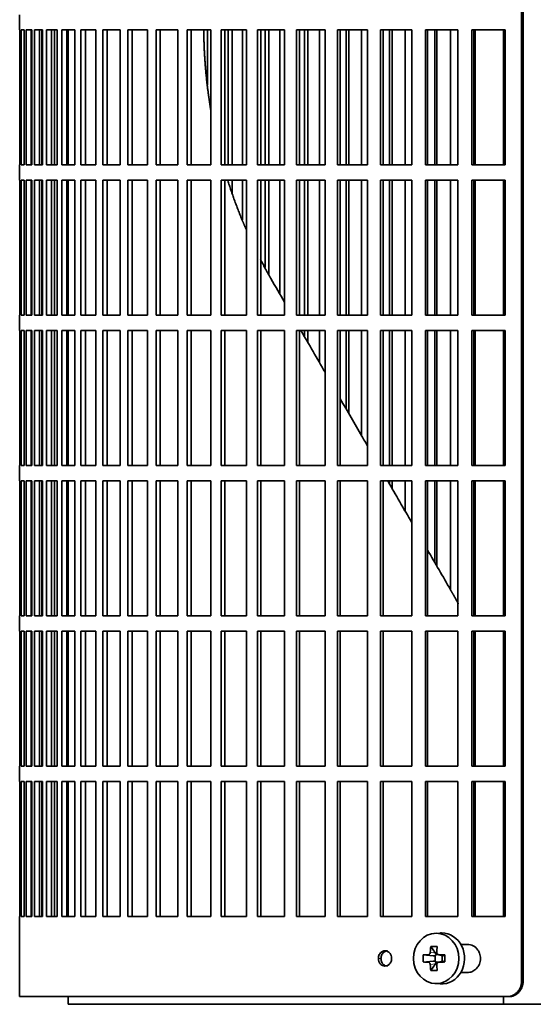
# Model space of a CAD drawing. Header units: millimetres. Extents: x 483 to 1358, y -1720 to 1581.
# Tile 14 of 29: x 490 to 591, y -224 to -31. Entities that reach past the tile are written whole.
import ezdxf

# ---------------------------------------------------------------- set-up
doc = ezdxf.new("R2010")
doc.units = ezdxf.units.MM
for name, color, linetype in [('M5X8_UNI7687', 7, 'Continuous'), ('VSI344-454_FILTR', 7, 'Continuous'), ('VSI344-454_SUPPO', 7, 'Continuous')]:
    doc.layers.add(name, color=color, linetype=linetype)

# ---------------------------------------------------------------- blocks, each defined once
blk = doc.blocks.new('SE')
at = {"layer": 'M5X8_UNI7687', "color": 7, "linetype": 'Continuous', "lineweight": 35}
for p, q in [((572.6, -210.43), (571.54, -210.5)), ((570.76, -213.09), (571.67, -214.39)), ((569.27, -214.73), (571.22, -214.89)), ((569.27, -216.12), (571.22, -215.96)), ((570.76, -217.76), (571.67, -216.46)), ((571.64, -215.99), (571.64, -214.86)), ((571.81, -214.67), (572.3, -214.67)), ((572.32, -216.17), (571.81, -216.17)), ((572.29, -214.7), (573.05, -214.89)), ((573.05, -215.95), (572.29, -216.15)), ((573, -214.88), (573, -215.97)), ((573.5, -214.73), (573.09, -214.89)), ((573.5, -216.12), (573.09, -215.96)), ((571.54, -220.34), (572.6, -220.41))]:
    blk.add_line(p, q, dxfattribs=at)
at = {"layer": 'M5X8_UNI7687', "color": 4, "linetype": 'Continuous', "lineweight": 9}
for p, q in [((570.66, -214.21), (571.67, -214.39)), ((571.22, -214.89), (570.21, -214.71)), ((570.21, -216.13), (571.22, -215.96)), ((571.67, -216.46), (570.66, -216.63)), ((572.4, -214.71), (573.09, -214.89)), ((573.09, -215.96), (572.4, -216.13))]:
    blk.add_line(p, q, dxfattribs=at)
at = {"layer": 'M5X8_UNI7687', "color": 7, "linetype": 'Continuous', "lineweight": 35}
for centre, radius, start, end in [((579.85, -215.42), 10.6, 176.2556, 183.7444), ((524.15, -215.42), 49.36, 359.1963, 0.8037)]:
    blk.add_arc(centre, radius, start, end, dxfattribs=at)
blk.add_ellipse((571.81, -215.42), major_axis=(0, -4.93), ratio=0.906308, dxfattribs=at)
for centre, major_axis, ratio, start_param, end_param in [((572.87, -215.42), (0, 5), 0.906308, 3.081955, 6.283185), ((572.87, -215.42), (0, 5), 0.906308, 0, 0.059638), ((575.62, -215.42), (0, 10), 0.5, 1.335108, 1.449667), ((574.55, -218.49), (-8.86, 2.7), 0.529916, -1.123958, -0.974266), ((571.21, -214.39), (0.561, -0.512), 0.450112, 0.58713, 1.105331), ((575.34, -215.42), (0, 10), 0.34202, 1.335108, 1.449667), ((575.48, -215.58), (-9.99, 0.37), 0.07899, -1.011873, -0.897313), ((575.48, -215.27), (-9.99, -0.37), 0.07899, 0.897313, 1.011873), ((571.21, -214.39), (0.85, -0.111), 0.58208, 4.795805, 5.314006), ((571.21, -216.46), (0.85, 0.111), 0.58208, 0.96918, 1.487381), ((571.41, -214.42), (0.019, -0.502), 0.906042, 0.483343, 1.010141), ((571.41, -216.43), (0.019, 0.502), 0.906042, 5.273044, 5.799842), ((571.21, -216.46), (0.561, 0.512), 0.450112, 5.177855, 5.696055), ((575.48, -215.58), (-9.99, 0.37), 0.07899, -1.36869, -1.254131), ((575.48, -215.27), (-9.99, -0.37), 0.07899, 1.254131, 1.36869), ((573.09, -214.39), (0.03, 0.507), 0.355475, 3.073309, 3.29989), ((573.09, -216.46), (0.03, -0.507), 0.355475, 2.983295, 3.209876), ((575.62, -215.42), (0, -10), 0.5, -1.449667, -1.335108), ((574.55, -212.36), (-8.86, -2.7), 0.529916, 0.974266, 1.123958), ((575.34, -215.42), (0, -10), 0.34202, -1.449667, -1.335108)]:
    blk.add_ellipse(centre, major_axis=major_axis, ratio=ratio, start_param=start_param, end_param=end_param, dxfattribs=at)
for points in [[(570.21, -214.71), (570.22, -214.71), (570.25, -214.71), (570.29, -214.7), (570.33, -214.69), (570.37, -214.67), (570.41, -214.65), (570.45, -214.63), (570.48, -214.6), (570.52, -214.57), (570.55, -214.53), (570.57, -214.49), (570.6, -214.45), (570.62, -214.4), (570.63, -214.36), (570.65, -214.31), (570.65, -214.27), (570.66, -214.23), (570.66, -214.21)], [(571.95, -214.21), (571.95, -214.23), (571.95, -214.27), (571.95, -214.31), (571.96, -214.36), (571.97, -214.4), (571.99, -214.45), (572.01, -214.49), (572.04, -214.53), (572.07, -214.57), (572.1, -214.6), (572.14, -214.63), (572.18, -214.65), (572.22, -214.67), (572.26, -214.69), (572.3, -214.7), (572.35, -214.71), (572.38, -214.71), (572.4, -214.71)], [(570.66, -216.63), (570.66, -216.61), (570.65, -216.58), (570.65, -216.53), (570.63, -216.49), (570.62, -216.44), (570.6, -216.4), (570.57, -216.36), (570.55, -216.32), (570.52, -216.28), (570.48, -216.25), (570.45, -216.22), (570.41, -216.19), (570.37, -216.17), (570.33, -216.16), (570.29, -216.14), (570.25, -216.14), (570.22, -216.13), (570.21, -216.13)], [(572.4, -216.13), (572.38, -216.13), (572.35, -216.14), (572.3, -216.14), (572.26, -216.16), (572.22, -216.17), (572.18, -216.19), (572.14, -216.22), (572.1, -216.25), (572.07, -216.28), (572.04, -216.32), (572.01, -216.36), (571.99, -216.4), (571.97, -216.44), (571.96, -216.49), (571.95, -216.53), (571.95, -216.58), (571.95, -216.61), (571.95, -216.63)]]:
    blk.add_open_spline(points, degree=3, dxfattribs=at)
at = {"layer": 'VSI344-454_FILTR', "color": 7, "linetype": 'Continuous', "lineweight": 35}
for p, q in [((588.57, -219.92), (588.57, 51.08)), ((588.89, -219.92), (588.89, 51.08)), ((490.01, -30.17), (490.01, -33.17)), ((490.01, -33.17), (490.14, -33.17)), ((490.02, -59.67), (490.02, -33.17)), ((490.14, -59.67), (490.14, -33.17)), ((490.3, -33.17), (490.91, -33.17)), ((490.3, -59.67), (490.3, -33.17)), ((490.91, -59.67), (490.91, -33.17)), ((491.27, -33.17), (492.37, -33.17)), ((491.27, -59.67), (491.27, -33.17)), ((492.26, -59.67), (492.26, -33.17)), ((492.37, -59.67), (492.37, -33.17)), ((492.94, -33.17), (494.52, -33.17)), ((492.94, -59.67), (492.94, -33.17)), ((493.92, -59.67), (493.92, -33.17)), ((494.35, -59.67), (494.35, -33.17)), ((494.52, -59.67), (494.52, -33.17)), ((495.3, -33.17), (497.35, -33.17)), ((495.3, -59.67), (495.3, -33.17)), ((496.25, -59.67), (496.25, -33.17)), ((496.82, -59.67), (496.82, -33.17)), ((497.35, -59.67), (497.35, -33.17)), ((498.32, -33.17), (500.85, -33.17)), ((498.32, -59.67), (498.32, -33.17)), ((499.26, -59.67), (499.26, -33.17)), ((500.85, -59.67), (500.85, -33.17)), ((502.01, -33.17), (504.98, -33.17)), ((502.01, -59.67), (502.01, -33.17)), ((502.92, -59.67), (502.92, -33.17)), ((504.98, -59.67), (504.98, -33.17)), ((506.34, -33.17), (509.75, -33.17)), ((506.34, -59.67), (506.34, -33.17)), ((507.21, -59.67), (507.21, -33.17)), ((509.75, -59.67), (509.75, -33.17)), ((511.28, -33.17), (515.12, -33.17)), ((511.28, -59.67), (511.28, -33.17)), ((512.12, -59.67), (512.12, -33.17)), ((515.12, -59.67), (515.12, -33.17)), ((516.83, -33.17), (521.06, -33.17)), ((516.83, -59.67), (516.83, -33.17)), ((517.63, -59.67), (517.63, -33.17)), ((521.06, -59.67), (521.06, -33.17)), ((522.94, -33.17), (527.55, -33.17)), ((522.94, -59.67), (522.94, -33.17)), ((523.69, -59.67), (523.69, -33.17)), ((526.93, -43.94), (526.93, -33.17)), ((527.55, -59.67), (527.55, -33.17)), ((529.59, -33.17), (534.56, -33.17)), ((529.59, -59.67), (529.59, -33.17)), ((530.29, -59.67), (530.29, -33.17)), ((530.99, -59.67), (530.99, -33.17)), ((531.73, -59.67), (531.73, -33.17)), ((533.79, -59.67), (533.79, -33.17)), ((534.56, -59.67), (534.56, -33.17)), ((536.74, -33.17), (542.05, -33.17)), ((536.74, -59.67), (536.74, -33.17)), ((537.4, -59.67), (537.4, -33.17)), ((538.25, -59.67), (538.25, -33.17)), ((538.93, -59.67), (538.93, -33.17)), ((541.13, -59.67), (541.13, -33.17)), ((542.05, -59.67), (542.05, -33.17)), ((544.37, -33.17), (549.99, -33.17)), ((544.37, -59.67), (544.37, -33.17)), ((544.97, -59.67), (544.97, -33.17)), ((545.97, -59.67), (545.97, -33.17)), ((546.6, -59.67), (546.6, -33.17)), ((548.92, -59.67), (548.92, -33.17)), ((549.99, -59.67), (549.99, -33.17)), ((552.43, -33.17), (558.33, -33.17)), ((552.43, -59.67), (552.43, -33.17)), ((552.98, -59.67), (552.98, -33.17)), ((554.11, -59.67), (554.11, -33.17)), ((554.68, -59.67), (554.68, -33.17)), ((557.13, -59.67), (557.13, -33.17)), ((558.33, -59.67), (558.33, -33.17)), ((560.89, -33.17), (567.04, -33.17)), ((560.89, -59.67), (560.89, -33.17)), ((561.37, -59.67), (561.37, -33.17)), ((562.64, -59.67), (562.64, -33.17)), ((563.16, -59.67), (563.16, -33.17)), ((565.71, -59.67), (565.71, -33.17)), ((567.04, -59.67), (567.04, -33.17)), ((569.7, -33.17), (576.07, -33.17)), ((569.7, -59.67), (569.7, -33.17)), ((570.12, -59.67), (570.12, -33.17)), ((571.52, -59.67), (571.52, -33.17)), ((571.97, -59.67), (571.97, -33.17)), ((574.61, -59.67), (574.61, -33.17)), ((576.07, -59.67), (576.07, -33.17)), ((578.82, -33.17), (585.39, -33.17)), ((578.82, -59.67), (578.82, -33.17)), ((579.18, -59.67), (579.18, -33.17)), ((585.39, -59.67), (585.39, -33.17)), ((490.01, -59.67), (490.14, -59.67)), ((490.01, -59.67), (490.01, -62.67)), ((490.3, -59.67), (490.91, -59.67)), ((491.27, -59.67), (492.37, -59.67)), ((492.94, -59.67), (494.52, -59.67)), ((495.3, -59.67), (497.35, -59.67)), ((498.32, -59.67), (500.85, -59.67)), ((502.01, -59.67), (504.98, -59.67)), ((506.34, -59.67), (509.75, -59.67)), ((511.28, -59.67), (515.12, -59.67)), ((516.83, -59.67), (521.06, -59.67)), ((522.94, -59.67), (527.55, -59.67)), ((529.59, -59.67), (534.56, -59.67)), ((536.74, -59.67), (542.05, -59.67)), ((544.37, -59.67), (549.99, -59.67)), ((552.43, -59.67), (558.33, -59.67)), ((560.89, -59.67), (567.04, -59.67)), ((569.7, -59.67), (576.07, -59.67)), ((578.82, -59.67), (585.39, -59.67)), ((490.01, -62.67), (490.14, -62.67)), ((490.02, -89.17), (490.02, -62.67)), ((490.14, -89.17), (490.14, -62.67)), ((490.3, -62.67), (490.91, -62.67)), ((490.3, -89.17), (490.3, -62.67)), ((490.91, -89.17), (490.91, -62.67)), ((491.27, -62.67), (492.37, -62.67)), ((491.27, -89.17), (491.27, -62.67)), ((492.26, -89.17), (492.26, -62.67)), ((492.37, -89.17), (492.37, -62.67)), ((492.94, -62.67), (494.52, -62.67)), ((492.94, -89.17), (492.94, -62.67)), ((493.92, -89.17), (493.92, -62.67)), ((494.35, -89.17), (494.35, -62.67)), ((494.52, -89.17), (494.52, -62.67)), ((495.3, -62.67), (497.35, -62.67)), ((495.3, -89.17), (495.3, -62.67)), ((496.25, -89.17), (496.25, -62.67)), ((496.82, -89.17), (496.82, -62.67)), ((497.35, -89.17), (497.35, -62.67)), ((498.32, -62.67), (500.85, -62.67)), ((498.32, -89.17), (498.32, -62.67)), ((499.26, -89.17), (499.26, -62.67)), ((500.85, -89.17), (500.85, -62.67)), ((502.01, -62.67), (504.98, -62.67)), ((502.01, -89.17), (502.01, -62.67)), ((502.92, -89.17), (502.92, -62.67)), ((504.98, -89.17), (504.98, -62.67)), ((506.34, -62.67), (509.75, -62.67)), ((506.34, -89.17), (506.34, -62.67)), ((507.21, -89.17), (507.21, -62.67)), ((509.75, -89.17), (509.75, -62.67)), ((511.28, -62.67), (515.12, -62.67)), ((511.28, -89.17), (511.28, -62.67)), ((512.12, -89.17), (512.12, -62.67)), ((515.12, -89.17), (515.12, -62.67)), ((516.83, -62.67), (521.06, -62.67)), ((516.83, -89.17), (516.83, -62.67)), ((517.63, -89.17), (517.63, -62.67)), ((521.06, -89.17), (521.06, -62.67)), ((522.94, -62.67), (527.55, -62.67)), ((522.94, -89.17), (522.94, -62.67)), ((523.69, -89.17), (523.69, -62.67)), ((527.55, -89.17), (527.55, -62.67)), ((529.59, -62.67), (534.56, -62.67)), ((529.59, -89.17), (529.59, -62.67)), ((530.29, -89.17), (530.29, -62.67)), ((531.73, -65.11), (531.73, -62.67)), ((533.79, -70.41), (533.79, -62.67)), ((534.56, -89.17), (534.56, -62.67)), ((536.74, -62.67), (542.05, -62.67)), ((536.74, -89.17), (536.74, -62.67)), ((537.4, -89.17), (537.4, -62.67)), ((538.25, -79.82), (538.25, -62.67)), ((538.93, -81.13), (538.93, -62.67)), ((541.13, -85.02), (541.13, -62.67)), ((542.05, -89.17), (542.05, -62.67)), ((544.37, -62.67), (549.99, -62.67)), ((544.37, -89.17), (544.37, -62.67)), ((544.97, -89.17), (544.97, -62.67)), ((545.97, -89.17), (545.97, -62.67)), ((546.6, -89.17), (546.6, -62.67)), ((548.92, -89.17), (548.92, -62.67)), ((549.99, -89.17), (549.99, -62.67)), ((552.43, -62.67), (558.33, -62.67)), ((552.43, -89.17), (552.43, -62.67)), ((552.98, -89.17), (552.98, -62.67)), ((554.11, -89.17), (554.11, -62.67)), ((554.68, -89.17), (554.68, -62.67)), ((557.13, -89.17), (557.13, -62.67)), ((558.33, -89.17), (558.33, -62.67)), ((560.89, -62.67), (567.04, -62.67)), ((560.89, -89.17), (560.89, -62.67)), ((561.37, -89.17), (561.37, -62.67)), ((562.64, -89.17), (562.64, -62.67)), ((563.16, -89.17), (563.16, -62.67)), ((565.71, -89.17), (565.71, -62.67)), ((567.04, -89.17), (567.04, -62.67)), ((569.7, -62.67), (576.07, -62.67)), ((569.7, -89.17), (569.7, -62.67)), ((570.12, -89.17), (570.12, -62.67)), ((571.52, -89.17), (571.52, -62.67)), ((571.97, -89.17), (571.97, -62.67)), ((574.61, -89.17), (574.61, -62.67)), ((576.07, -89.17), (576.07, -62.67)), ((578.82, -62.67), (585.39, -62.67)), ((578.82, -89.17), (578.82, -62.67)), ((579.18, -89.17), (579.18, -62.67)), ((585.39, -89.17), (585.39, -62.67)), ((490.01, -89.17), (490.14, -89.17)), ((490.01, -89.17), (490.01, -92.17)), ((490.3, -89.17), (490.91, -89.17)), ((491.27, -89.17), (492.37, -89.17)), ((492.94, -89.17), (494.52, -89.17)), ((495.3, -89.17), (497.35, -89.17)), ((498.32, -89.17), (500.85, -89.17)), ((502.01, -89.17), (504.98, -89.17)), ((506.34, -89.17), (509.75, -89.17)), ((511.28, -89.17), (515.12, -89.17)), ((516.83, -89.17), (521.06, -89.17)), ((522.94, -89.17), (527.55, -89.17)), ((529.59, -89.17), (534.56, -89.17)), ((536.74, -89.17), (542.05, -89.17)), ((544.37, -89.17), (549.99, -89.17)), ((552.43, -89.17), (558.33, -89.17)), ((560.89, -89.17), (567.04, -89.17)), ((569.7, -89.17), (576.07, -89.17)), ((578.82, -89.17), (585.39, -89.17)), ((490.01, -92.17), (490.14, -92.17)), ((490.02, -118.67), (490.02, -92.17)), ((490.14, -118.67), (490.14, -92.17)), ((490.3, -92.17), (490.91, -92.17)), ((490.3, -118.67), (490.3, -92.17)), ((490.91, -118.67), (490.91, -92.17)), ((491.27, -92.17), (492.37, -92.17)), ((491.27, -118.67), (491.27, -92.17)), ((492.26, -118.67), (492.26, -92.17)), ((492.37, -118.67), (492.37, -92.17)), ((492.94, -92.17), (494.52, -92.17)), ((492.94, -118.67), (492.94, -92.17)), ((493.92, -118.67), (493.92, -92.17)), ((494.35, -118.67), (494.35, -92.17)), ((494.52, -118.67), (494.52, -92.17)), ((495.3, -92.17), (497.35, -92.17)), ((495.3, -118.67), (495.3, -92.17)), ((496.25, -118.67), (496.25, -92.17)), ((496.82, -118.67), (496.82, -92.17)), ((497.35, -118.67), (497.35, -92.17)), ((498.32, -92.17), (500.85, -92.17)), ((498.32, -118.67), (498.32, -92.17)), ((499.26, -118.67), (499.26, -92.17)), ((500.85, -118.67), (500.85, -92.17)), ((502.01, -92.17), (504.98, -92.17)), ((502.01, -118.67), (502.01, -92.17)), ((502.92, -118.67), (502.92, -92.17)), ((504.98, -118.67), (504.98, -92.17)), ((506.34, -92.17), (509.75, -92.17)), ((506.34, -118.67), (506.34, -92.17)), ((507.21, -118.67), (507.21, -92.17)), ((509.75, -118.67), (509.75, -92.17)), ((511.28, -92.17), (515.12, -92.17)), ((511.28, -118.67), (511.28, -92.17)), ((512.12, -118.67), (512.12, -92.17)), ((515.12, -118.67), (515.12, -92.17)), ((516.83, -92.17), (521.06, -92.17)), ((516.83, -118.67), (516.83, -92.17)), ((517.63, -118.67), (517.63, -92.17)), ((521.06, -118.67), (521.06, -92.17)), ((522.94, -92.17), (527.55, -92.17)), ((522.94, -118.67), (522.94, -92.17)), ((523.69, -118.67), (523.69, -92.17)), ((527.55, -118.67), (527.55, -92.17)), ((529.59, -92.17), (534.56, -92.17)), ((529.59, -118.67), (529.59, -92.17)), ((530.29, -118.67), (530.29, -92.17)), ((534.56, -118.67), (534.56, -92.17)), ((536.74, -92.17), (542.05, -92.17)), ((536.74, -118.67), (536.74, -92.17)), ((537.4, -118.67), (537.4, -92.17)), ((542.05, -118.67), (542.05, -92.17)), ((544.37, -92.17), (549.99, -92.17)), ((544.37, -118.67), (544.37, -92.17)), ((544.97, -118.67), (544.97, -92.17)), ((545.97, -93.4), (545.97, -92.17)), ((546.6, -94.49), (546.6, -92.17)), ((548.92, -98.52), (548.92, -92.17)), ((549.99, -118.67), (549.99, -92.17)), ((552.43, -92.17), (558.33, -92.17)), ((552.43, -118.67), (552.43, -92.17)), ((552.98, -118.67), (552.98, -92.17)), ((554.11, -107.51), (554.11, -92.17)), ((554.68, -108.5), (554.68, -92.17)), ((557.13, -112.73), (557.13, -92.17)), ((558.33, -118.67), (558.33, -92.17)), ((560.89, -92.17), (567.04, -92.17)), ((560.89, -118.67), (560.89, -92.17)), ((561.37, -118.67), (561.37, -92.17)), ((562.64, -118.67), (562.64, -92.17)), ((563.16, -118.67), (563.16, -92.17)), ((565.71, -118.67), (565.71, -92.17)), ((567.04, -118.67), (567.04, -92.17)), ((569.7, -92.17), (576.07, -92.17)), ((569.7, -118.67), (569.7, -92.17)), ((570.12, -118.67), (570.12, -92.17)), ((571.52, -118.67), (571.52, -92.17)), ((571.97, -118.67), (571.97, -92.17)), ((574.61, -118.67), (574.61, -92.17)), ((576.07, -118.67), (576.07, -92.17)), ((578.82, -92.17), (585.39, -92.17)), ((578.82, -118.67), (578.82, -92.17)), ((579.18, -118.67), (579.18, -92.17)), ((585.39, -118.67), (585.39, -92.17)), ((490.01, -118.67), (490.14, -118.67)), ((490.01, -118.67), (490.01, -121.67)), ((490.3, -118.67), (490.91, -118.67)), ((491.27, -118.67), (492.37, -118.67)), ((492.94, -118.67), (494.52, -118.67)), ((495.3, -118.67), (497.35, -118.67)), ((498.32, -118.67), (500.85, -118.67)), ((502.01, -118.67), (504.98, -118.67)), ((506.34, -118.67), (509.75, -118.67)), ((511.28, -118.67), (515.12, -118.67)), ((516.83, -118.67), (521.06, -118.67)), ((522.94, -118.67), (527.55, -118.67)), ((529.59, -118.67), (534.56, -118.67)), ((536.74, -118.67), (542.05, -118.67)), ((544.37, -118.67), (549.99, -118.67)), ((552.43, -118.67), (558.33, -118.67)), ((560.89, -118.67), (567.04, -118.67)), ((569.7, -118.67), (576.07, -118.67)), ((578.82, -118.67), (585.39, -118.67)), ((490.01, -121.67), (490.14, -121.67)), ((490.02, -148.17), (490.02, -121.67)), ((490.14, -148.17), (490.14, -121.67)), ((490.3, -121.67), (490.91, -121.67)), ((490.3, -148.17), (490.3, -121.67)), ((490.91, -148.17), (490.91, -121.67)), ((491.27, -121.67), (492.37, -121.67)), ((491.27, -148.17), (491.27, -121.67)), ((492.26, -148.17), (492.26, -121.67)), ((492.37, -148.17), (492.37, -121.67)), ((492.94, -121.67), (494.52, -121.67)), ((492.94, -148.17), (492.94, -121.67)), ((493.92, -148.17), (493.92, -121.67)), ((494.35, -148.17), (494.35, -121.67)), ((494.52, -148.17), (494.52, -121.67)), ((495.3, -121.67), (497.35, -121.67)), ((495.3, -148.17), (495.3, -121.67)), ((496.25, -148.17), (496.25, -121.67)), ((496.82, -148.17), (496.82, -121.67)), ((497.35, -148.17), (497.35, -121.67)), ((498.32, -121.67), (500.85, -121.67)), ((498.32, -148.17), (498.32, -121.67)), ((499.26, -148.17), (499.26, -121.67)), ((500.85, -148.17), (500.85, -121.67)), ((502.01, -121.67), (504.98, -121.67)), ((502.01, -148.17), (502.01, -121.67)), ((502.92, -148.17), (502.92, -121.67)), ((504.98, -148.17), (504.98, -121.67)), ((506.34, -121.67), (509.75, -121.67)), ((506.34, -148.17), (506.34, -121.67)), ((507.21, -148.17), (507.21, -121.67)), ((509.75, -148.17), (509.75, -121.67)), ((511.28, -121.67), (515.12, -121.67)), ((511.28, -148.17), (511.28, -121.67)), ((512.12, -148.17), (512.12, -121.67)), ((515.12, -148.17), (515.12, -121.67)), ((516.83, -121.67), (521.06, -121.67)), ((516.83, -148.17), (516.83, -121.67)), ((517.63, -148.17), (517.63, -121.67)), ((521.06, -148.17), (521.06, -121.67)), ((522.94, -121.67), (527.55, -121.67)), ((522.94, -148.17), (522.94, -121.67)), ((523.69, -148.17), (523.69, -121.67)), ((527.55, -148.17), (527.55, -121.67)), ((529.59, -121.67), (534.56, -121.67)), ((529.59, -148.17), (529.59, -121.67)), ((530.29, -148.17), (530.29, -121.67)), ((534.56, -148.17), (534.56, -121.67)), ((536.74, -121.67), (542.05, -121.67)), ((536.74, -148.17), (536.74, -121.67)), ((537.4, -148.17), (537.4, -121.67)), ((542.05, -148.17), (542.05, -121.67)), ((544.37, -121.67), (549.99, -121.67)), ((544.37, -148.17), (544.37, -121.67)), ((544.97, -148.17), (544.97, -121.67)), ((549.99, -148.17), (549.99, -121.67)), ((552.43, -121.67), (558.33, -121.67)), ((552.43, -148.17), (552.43, -121.67)), ((552.98, -148.17), (552.98, -121.67)), ((558.33, -148.17), (558.33, -121.67)), ((560.89, -121.67), (567.04, -121.67)), ((560.89, -148.17), (560.89, -121.67)), ((561.37, -148.17), (561.37, -121.67)), ((562.64, -122.29), (562.64, -121.67)), ((563.16, -123.18), (563.16, -121.67)), ((565.71, -127.59), (565.71, -121.67)), ((567.04, -148.17), (567.04, -121.67)), ((569.7, -121.67), (576.07, -121.67)), ((569.7, -148.17), (569.7, -121.67)), ((570.12, -148.17), (570.12, -121.67)), ((571.52, -137.66), (571.52, -121.67)), ((571.97, -138.45), (571.97, -121.67)), ((574.61, -143.02), (574.61, -121.67)), ((576.07, -148.17), (576.07, -121.67)), ((578.82, -121.67), (585.39, -121.67)), ((578.82, -148.17), (578.82, -121.67)), ((579.18, -148.17), (579.18, -121.67)), ((585.39, -148.17), (585.39, -121.67)), ((490.01, -148.17), (490.14, -148.17)), ((490.01, -148.17), (490.01, -151.17)), ((490.3, -148.17), (490.91, -148.17)), ((491.27, -148.17), (492.37, -148.17)), ((492.94, -148.17), (494.52, -148.17)), ((495.3, -148.17), (497.35, -148.17)), ((498.32, -148.17), (500.85, -148.17)), ((502.01, -148.17), (504.98, -148.17)), ((506.34, -148.17), (509.75, -148.17)), ((511.28, -148.17), (515.12, -148.17)), ((516.83, -148.17), (521.06, -148.17)), ((522.94, -148.17), (527.55, -148.17)), ((529.59, -148.17), (534.56, -148.17)), ((536.74, -148.17), (542.05, -148.17)), ((544.37, -148.17), (549.99, -148.17)), ((552.43, -148.17), (558.33, -148.17)), ((560.89, -148.17), (567.04, -148.17)), ((569.7, -148.17), (576.07, -148.17)), ((578.82, -148.17), (585.39, -148.17)), ((490.01, -151.17), (490.14, -151.17)), ((490.02, -177.67), (490.02, -151.17)), ((490.14, -177.67), (490.14, -151.17)), ((490.3, -151.17), (490.91, -151.17)), ((490.3, -177.67), (490.3, -151.17)), ((490.91, -177.67), (490.91, -151.17)), ((491.27, -151.17), (492.37, -151.17)), ((491.27, -177.67), (491.27, -151.17)), ((492.26, -177.67), (492.26, -151.17)), ((492.37, -177.67), (492.37, -151.17)), ((492.94, -151.17), (494.52, -151.17)), ((492.94, -177.67), (492.94, -151.17)), ((493.92, -177.67), (493.92, -151.17)), ((494.35, -177.67), (494.35, -151.17)), ((494.52, -177.67), (494.52, -151.17)), ((495.3, -151.17), (497.35, -151.17)), ((495.3, -177.67), (495.3, -151.17)), ((496.25, -177.67), (496.25, -151.17)), ((496.82, -177.67), (496.82, -151.17)), ((497.35, -177.67), (497.35, -151.17)), ((498.32, -151.17), (500.85, -151.17)), ((498.32, -177.67), (498.32, -151.17)), ((499.26, -177.67), (499.26, -151.17)), ((500.85, -177.67), (500.85, -151.17)), ((502.01, -151.17), (504.98, -151.17)), ((502.01, -177.67), (502.01, -151.17)), ((502.92, -177.67), (502.92, -151.17)), ((504.98, -177.67), (504.98, -151.17)), ((506.34, -151.17), (509.75, -151.17)), ((506.34, -177.67), (506.34, -151.17)), ((507.21, -177.67), (507.21, -151.17)), ((509.75, -177.67), (509.75, -151.17)), ((511.28, -151.17), (515.12, -151.17)), ((511.28, -177.67), (511.28, -151.17)), ((512.12, -177.67), (512.12, -151.17)), ((515.12, -177.67), (515.12, -151.17)), ((516.83, -151.17), (521.06, -151.17)), ((516.83, -177.67), (516.83, -151.17)), ((517.63, -177.67), (517.63, -151.17)), ((521.06, -177.67), (521.06, -151.17)), ((522.94, -151.17), (527.55, -151.17)), ((522.94, -177.67), (522.94, -151.17)), ((523.69, -177.67), (523.69, -151.17)), ((527.55, -177.67), (527.55, -151.17)), ((529.59, -151.17), (534.56, -151.17)), ((529.59, -177.67), (529.59, -151.17)), ((530.29, -177.67), (530.29, -151.17)), ((534.56, -177.67), (534.56, -151.17)), ((536.74, -151.17), (542.05, -151.17)), ((536.74, -177.67), (536.74, -151.17)), ((537.4, -177.67), (537.4, -151.17)), ((542.05, -177.67), (542.05, -151.17)), ((544.37, -151.17), (549.99, -151.17)), ((544.37, -177.67), (544.37, -151.17)), ((544.97, -177.67), (544.97, -151.17)), ((549.99, -177.67), (549.99, -151.17)), ((552.43, -151.17), (558.33, -151.17)), ((552.43, -177.67), (552.43, -151.17)), ((552.98, -177.67), (552.98, -151.17)), ((558.33, -177.67), (558.33, -151.17)), ((560.89, -151.17), (567.04, -151.17)), ((560.89, -177.67), (560.89, -151.17)), ((561.37, -177.67), (561.37, -151.17)), ((567.04, -177.67), (567.04, -151.17)), ((569.7, -151.17), (576.07, -151.17)), ((569.7, -177.67), (569.7, -151.17)), ((570.12, -177.67), (570.12, -151.17)), ((576.07, -177.67), (576.07, -151.17)), ((578.82, -151.17), (585.39, -151.17)), ((578.82, -177.67), (578.82, -151.17)), ((579.18, -177.67), (579.18, -151.17)), ((585.39, -177.67), (585.39, -151.17)), ((490.01, -177.67), (490.14, -177.67)), ((490.01, -177.67), (490.01, -180.67)), ((490.3, -177.67), (490.91, -177.67)), ((491.27, -177.67), (492.37, -177.67)), ((492.94, -177.67), (494.52, -177.67)), ((495.3, -177.67), (497.35, -177.67)), ((498.32, -177.67), (500.85, -177.67)), ((502.01, -177.67), (504.98, -177.67)), ((506.34, -177.67), (509.75, -177.67)), ((511.28, -177.67), (515.12, -177.67)), ((516.83, -177.67), (521.06, -177.67)), ((522.94, -177.67), (527.55, -177.67)), ((529.59, -177.67), (534.56, -177.67)), ((536.74, -177.67), (542.05, -177.67)), ((544.37, -177.67), (549.99, -177.67)), ((552.43, -177.67), (558.33, -177.67)), ((560.89, -177.67), (567.04, -177.67)), ((569.7, -177.67), (576.07, -177.67)), ((578.82, -177.67), (585.39, -177.67)), ((490.01, -180.67), (490.14, -180.67)), ((490.02, -207.17), (490.02, -180.67)), ((490.14, -207.17), (490.14, -180.67)), ((490.3, -180.67), (490.91, -180.67)), ((490.3, -207.17), (490.3, -180.67)), ((490.91, -207.17), (490.91, -180.67)), ((491.27, -180.67), (492.37, -180.67)), ((491.27, -207.17), (491.27, -180.67)), ((492.26, -207.17), (492.26, -180.67)), ((492.37, -207.17), (492.37, -180.67)), ((492.94, -180.67), (494.52, -180.67)), ((492.94, -207.17), (492.94, -180.67)), ((493.92, -207.17), (493.92, -180.67)), ((494.35, -207.17), (494.35, -180.67)), ((494.52, -207.17), (494.52, -180.67)), ((495.3, -180.67), (497.35, -180.67)), ((495.3, -207.17), (495.3, -180.67)), ((496.25, -207.17), (496.25, -180.67)), ((496.82, -207.17), (496.82, -180.67)), ((497.35, -207.17), (497.35, -180.67)), ((498.32, -180.67), (500.85, -180.67)), ((498.32, -207.17), (498.32, -180.67)), ((499.26, -207.17), (499.26, -180.67)), ((500.85, -207.17), (500.85, -180.67)), ((502.01, -180.67), (504.98, -180.67)), ((502.01, -207.17), (502.01, -180.67)), ((502.92, -207.17), (502.92, -180.67)), ((504.98, -207.17), (504.98, -180.67)), ((506.34, -180.67), (509.75, -180.67)), ((506.34, -207.17), (506.34, -180.67)), ((507.21, -207.17), (507.21, -180.67)), ((509.75, -207.17), (509.75, -180.67)), ((511.28, -180.67), (515.12, -180.67)), ((511.28, -207.17), (511.28, -180.67)), ((512.12, -207.17), (512.12, -180.67)), ((515.12, -207.17), (515.12, -180.67)), ((516.83, -180.67), (521.06, -180.67)), ((516.83, -207.17), (516.83, -180.67)), ((517.63, -207.17), (517.63, -180.67)), ((521.06, -207.17), (521.06, -180.67)), ((522.94, -180.67), (527.55, -180.67)), ((522.94, -207.17), (522.94, -180.67)), ((523.69, -207.17), (523.69, -180.67)), ((527.55, -207.17), (527.55, -180.67)), ((529.59, -180.67), (534.56, -180.67)), ((529.59, -207.17), (529.59, -180.67)), ((530.29, -207.17), (530.29, -180.67)), ((534.56, -207.17), (534.56, -180.67)), ((536.74, -180.67), (542.05, -180.67)), ((536.74, -207.17), (536.74, -180.67)), ((537.4, -207.17), (537.4, -180.67)), ((542.05, -207.17), (542.05, -180.67)), ((544.37, -180.67), (549.99, -180.67)), ((544.37, -207.17), (544.37, -180.67)), ((544.97, -207.17), (544.97, -180.67)), ((549.99, -207.17), (549.99, -180.67)), ((552.43, -180.67), (558.33, -180.67)), ((552.43, -207.17), (552.43, -180.67)), ((552.98, -207.17), (552.98, -180.67)), ((558.33, -207.17), (558.33, -180.67)), ((560.89, -180.67), (567.04, -180.67)), ((560.89, -207.17), (560.89, -180.67)), ((561.37, -207.17), (561.37, -180.67)), ((567.04, -207.17), (567.04, -180.67)), ((569.7, -180.67), (576.07, -180.67)), ((569.7, -207.17), (569.7, -180.67)), ((570.12, -207.17), (570.12, -180.67)), ((576.07, -207.17), (576.07, -180.67)), ((578.82, -180.67), (585.39, -180.67)), ((578.82, -207.17), (578.82, -180.67)), ((579.18, -207.17), (579.18, -180.67)), ((585.39, -207.17), (585.39, -180.67)), ((490.01, -207.17), (490.14, -207.17)), ((490.01, -207.17), (490.01, -222.92)), ((490.3, -207.17), (490.91, -207.17)), ((491.27, -207.17), (492.37, -207.17)), ((492.94, -207.17), (494.52, -207.17)), ((495.3, -207.17), (497.35, -207.17)), ((498.32, -207.17), (500.85, -207.17)), ((502.01, -207.17), (504.98, -207.17)), ((506.34, -207.17), (509.75, -207.17)), ((511.28, -207.17), (515.12, -207.17)), ((516.83, -207.17), (521.06, -207.17)), ((522.94, -207.17), (527.55, -207.17)), ((529.59, -207.17), (534.56, -207.17)), ((536.74, -207.17), (542.05, -207.17)), ((544.37, -207.17), (549.99, -207.17)), ((552.43, -207.17), (558.33, -207.17)), ((560.89, -207.17), (567.04, -207.17)), ((569.7, -207.17), (576.07, -207.17)), ((578.82, -207.17), (585.39, -207.17)), ((577.97, -212.67), (576.65, -212.67)), ((576.65, -218.17), (577.97, -218.17)), ((585.73, -222.92), (490.01, -222.92)), ((586.05, -222.92), (585.73, -222.92))]:
    blk.add_line(p, q, dxfattribs=at)
at = {"layer": 'VSI344-454_FILTR', "color": 4, "linetype": 'Continuous', "lineweight": 9}
for p, q in [((560.47, -215.42), (560.97, -215.42)), ((588.89, -219.92), (588.57, -219.92))]:
    blk.add_line(p, q, dxfattribs=at)
at = {"layer": 'VSI344-454_FILTR', "color": 7, "linetype": 'Continuous', "lineweight": 35}
for points, knots in [([(560.47, -215.42), (560.48, -215.29), (560.49, -215.03), (560.64, -214.66), (560.88, -214.29), (561.27, -214), (561.77, -213.88), (562.28, -214), (562.71, -214.34), (563.01, -214.83), (563.05, -215.23), (563.07, -215.42)], [0, 0, 0, 0, 0.084454, 0.168831, 0.25477, 0.378375, 0.501304, 0.626685, 0.750981, 0.875806, 1, 1, 1, 1]), ([(562.26, -213.92), (562.1, -213.92), (561.76, -214), (561.38, -214.29), (561.14, -214.66), (560.99, -215.03), (560.98, -215.29), (560.97, -215.42)], [0.5001436, 0.5001436, 0.5001436, 0.5001436, 0.6219592, 0.7454545, 0.8313176, 0.915596, 1, 1, 1, 1]), ([(577.97, -218.17), (578.11, -218.17), (578.4, -218.15), (578.83, -218.03), (579.24, -217.82), (579.63, -217.52), (580.01, -217.11), (580.39, -216.42), (580.58, -215.45), (580.41, -214.49), (579.94, -213.59), (579.14, -212.84), (578.35, -212.73), (577.97, -212.67)], [0, 0, 0, 0, 0.053459, 0.108873, 0.166241, 0.225564, 0.286842, 0.368684, 0.501097, 0.624779, 0.701219, 0.857925, 1, 1, 1, 1]), ([(563.07, -215.42), (563.06, -215.56), (563.04, -215.82), (562.9, -216.19), (562.65, -216.56), (562.26, -216.85), (561.76, -216.96), (561.25, -216.84), (560.82, -216.51), (560.52, -216.01), (560.49, -215.62), (560.47, -215.42)], [0, 0, 0, 0, 0.084454, 0.168831, 0.25477, 0.378375, 0.501304, 0.626685, 0.750981, 0.875806, 1, 1, 1, 1]), ([(560.97, -215.42), (560.98, -215.55), (560.99, -215.81), (561.13, -216.18), (561.37, -216.54), (561.75, -216.84), (562.09, -216.92), (562.26, -216.92), (562.26, -216.92)], [0, 0, 0, 0, 0.0839215, 0.1651632, 0.2496847, 0.3738706, 0.4991399, 0.5001436, 0.5001436, 0.5001436, 0.5001436]), ([(585.73, -222.92), (585.79, -222.92), (585.89, -222.92), (586.05, -222.91), (586.21, -222.88), (586.36, -222.85), (586.52, -222.81), (586.67, -222.76), (586.94, -222.65), (587.32, -222.43), (587.75, -222.06), (588.11, -221.6), (588.33, -221.17), (588.46, -220.8), (588.52, -220.51), (588.57, -220.22), (588.57, -220.02), (588.57, -219.92)], [0, 0, 0, 0, 0.036074, 0.071835, 0.107394, 0.142867, 0.178369, 0.214015, 0.24992, 0.375515, 0.499618, 0.623903, 0.749864, 0.812552, 0.874725, 0.937001, 1, 1, 1, 1]), ([(588.89, -219.92), (588.89, -219.98), (588.88, -220.09), (588.87, -220.26), (588.85, -220.43), (588.82, -220.59), (588.78, -220.75), (588.73, -220.91), (588.62, -221.2), (588.42, -221.6), (588.07, -222.06), (587.63, -222.43), (587.22, -222.67), (586.87, -222.8), (586.6, -222.87), (586.33, -222.92), (586.14, -222.92), (586.05, -222.92)], [0, 0, 0, 0, 0.03611, 0.071905, 0.107497, 0.143003, 0.178538, 0.214218, 0.250157, 0.376062, 0.500392, 0.624478, 0.750119, 0.812755, 0.874869, 0.937079, 1, 1, 1, 1])]:
    blk.add_open_spline(points, degree=3, knots=knots, dxfattribs=at)
at = {"layer": 'VSI344-454_SUPPO', "color": 7, "linetype": 'Continuous', "lineweight": 35}
for p, q in [((499.51, -59.67), (499.51, -33.17)), ((579.44, -59.67), (579.44, -33.17)), ((585.04, -59.67), (585.04, -33.17)), ((499.51, -89.17), (499.51, -62.67)), ((579.44, -89.17), (579.44, -62.67)), ((585.04, -89.17), (585.04, -62.67)), ((499.51, -118.67), (499.51, -92.17)), ((579.44, -118.67), (579.44, -92.17)), ((585.04, -118.67), (585.04, -92.17)), ((499.51, -148.17), (499.51, -121.67)), ((579.44, -148.17), (579.44, -121.67)), ((585.04, -148.17), (585.04, -121.67)), ((499.51, -177.67), (499.51, -151.17)), ((579.44, -177.67), (579.44, -151.17)), ((585.04, -177.67), (585.04, -151.17)), ((499.51, -207.17), (499.51, -180.67)), ((579.44, -207.17), (579.44, -180.67)), ((585.04, -207.17), (585.04, -180.67)), ((499.51, -224.42), (499.51, -222.92)), ((585.04, -224.42), (585.04, -222.92)), ((499.51, -224.42), (585.04, -224.42)), ((585.04, -224.42), (615.35, -224.42))]:
    blk.add_line(p, q, dxfattribs=at)
for points, degree, knots in [([(527.52, -48.75), (527.23, -46.98), (527, -45.2), (526.22, -39.22), (526.16, -33.17)], 2, [0.6816481, 0.6816481, 0.6816481, 0.75, 0.75, 0.9800661, 0.9800661, 0.9800661]), ([(534.5, -72.33), (534.07, -71.35), (533.66, -70.36), (532.11, -66.59), (530.88, -62.71)], 2, [0.2087608, 0.2087608, 0.2087608, 0.25, 0.25, 0.4066844, 0.4066844, 0.4066844]), ([(558.33, -114.82), (557.96, -114.17), (556.18, -111.09), (554.39, -108), (552.98, -105.54)], 3, [0.4683719, 0.4683719, 0.4683719, 0.4683719, 0.5, 0.6198456, 0.6198456, 0.6198456, 0.6198456])]:
    blk.add_open_spline(points, degree=degree, knots=knots, dxfattribs=at)
for points, degree in [([(539.35, -81.94), (538.29, -80.11), (537.32, -78.23)], 2), ([(542.05, -86.62), (541.15, -85.06), (540.25, -83.5), (539.35, -81.94)], 3), ([(549.99, -100.37), (548.42, -97.64), (546.84, -94.91), (545.26, -92.17)], 3), ([(567.04, -129.9), (565.46, -127.17), (563.88, -124.43), (562.29, -121.67)], 3), ([(574.62, -143.04), (573.13, -140.45), (571.63, -137.85), (570.12, -135.24)], 3), ([(576.16, -145.78), (575.41, -144.4), (574.62, -143.04)], 2), ([(579.47, -152.31), (579.35, -152.04), (579.22, -151.78)], 2)]:
    blk.add_open_spline(points, degree=degree, dxfattribs=at)

msp = doc.modelspace()

# ---------------------------------------------------------------- block references
msp.add_blockref('SE', (0, 0))

doc.saveas('drawing.dxf')
